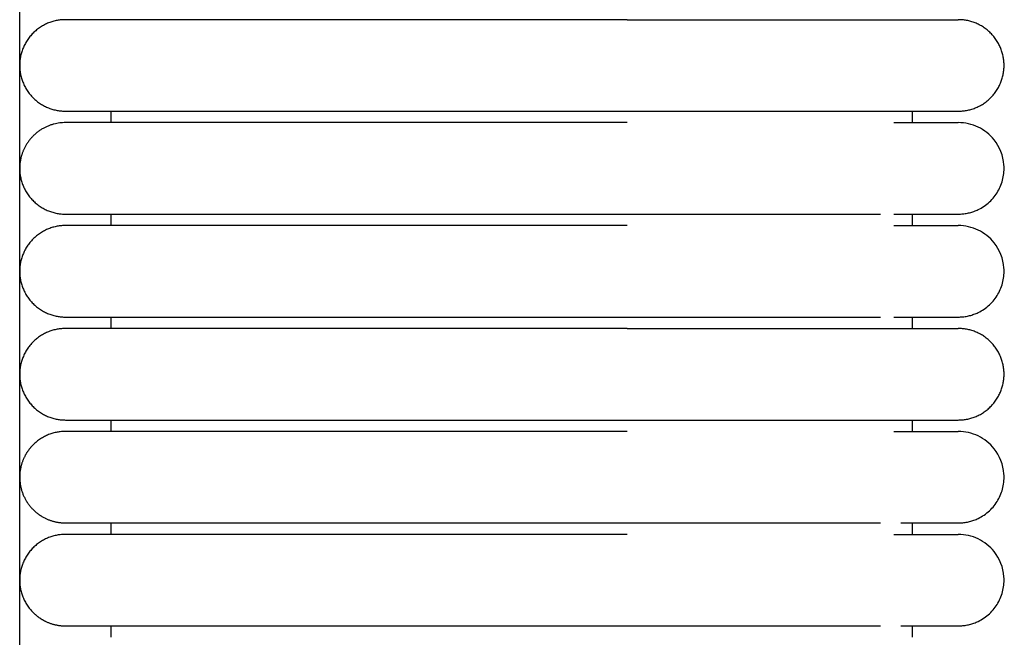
# Model space of a CAD drawing. Header units: millimetres. Extents: x -31695 to -19845, y -5614 to 7253.
# Tile 218 of 256: x -29455 to -29412, y 5220 to 5247. Entities that reach past the tile are written whole.
import ezdxf

# ---------------------------------------------------------------- set-up
doc = ezdxf.new("R2010")
doc.units = ezdxf.units.MM
doc.layers.add('2d', color=7, linetype='Continuous', true_color=0x000000)

msp = doc.modelspace()

# ---------------------------------------------------------------- linework, layer by layer
at = {"layer": '2d', "linetype": 'Continuous', "lineweight": -3}
msp.add_lwpolyline([(-29455.065, 4642.495), (-29455.065, 5407.495)], dxfattribs=at)
for points, weights, knots in [([(-29453.065, 5247.495), (-29455.065, 5247.495), (-29455.065, 5245.495), (-29455.065, 5243.495), (-29453.065, 5243.495)], [1, 0.707106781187, 1, 0.707106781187, 1], [6.283185, 6.283185, 6.283185, 9.424778, 9.424778, 12.566371, 12.566371, 12.566371]), ([(-29446.065, 5247.495), (-29448.964, 5247.495), (-29451.014, 5247.495), (-29453.065, 5247.495), (-29453.065, 5247.495)], [1, 0.853553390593, 0.853553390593, 0.853553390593, 1], [0, 0, 0, 5.79899, 5.79899, 11.59798, 11.59798, 11.59798]), ([(-29428.526, 5247.495), (-29423.555, 5247.495), (-29420.04, 5247.495), (-29417.69, 5247.495), (-29416.884, 5247.495)], [1, 0.853553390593, 0.853553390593, 0.853553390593, 0.919067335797], [0, 0, 0, 9.941125, 9.941125, 16.590224, 16.590224, 16.590224]), ([(-29414.065, 5243.495), (-29412.065, 5243.495), (-29412.065, 5245.495), (-29412.065, 5247.495), (-29414.065, 5247.495)], [1, 0.707106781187, 1, 0.707106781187, 1], [0, 0, 0, 1.570796, 1.570796, 3.141593, 3.141593, 3.141593]), ([(-29453.065, 5243.495), (-29453.065, 5243.495), (-29451.014, 5243.495), (-29448.964, 5243.495), (-29446.065, 5243.495)], [1, 0.853553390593, 0.853553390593, 0.853553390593, 1], [0, 0, 0, 5.79899, 5.79899, 11.59798, 11.59798, 11.59798]), ([(-29428.526, 5243.495), (-29423.555, 5243.495), (-29420.04, 5243.495), (-29417.69, 5243.495), (-29416.884, 5243.495)], [1, 0.853553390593, 0.853553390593, 0.853553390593, 0.919067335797], [0, 0, 0, 9.941125, 9.941125, 16.590224, 16.590224, 16.590224]), ([(-29446.065, 5242.995), (-29448.964, 5242.995), (-29451.014, 5242.995), (-29453.065, 5242.995), (-29453.065, 5242.995)], [1, 0.853553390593, 0.853553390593, 0.853553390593, 1], [0, 0, 0, 5.79899, 5.79899, 11.59798, 11.59798, 11.59798]), ([(-29454.847, 5241.903), (-29455.065, 5241.475), (-29455.065, 5240.995), (-29455.065, 5240.167), (-29454.479, 5239.581), (-29453.893, 5238.995), (-29453.065, 5238.995)], [0.874965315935, 0.909550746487, 1, 0.853553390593, 0.853553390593, 0.853553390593, 1], [2.290392, 2.290392, 2.290392, 3.313708, 3.313708, 4.970563, 4.970563, 6.627417, 6.627417, 6.627417]), ([(-29453.065, 5238.995), (-29453.065, 5238.995), (-29451.014, 5238.995), (-29448.964, 5238.995), (-29446.065, 5238.995)], [1, 0.853553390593, 0.853553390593, 0.853553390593, 1], [0, 0, 0, 5.79899, 5.79899, 11.59798, 11.59798, 11.59798]), ([(-29453.065, 5238.495), (-29453.893, 5238.495), (-29454.479, 5237.909), (-29455.065, 5237.323), (-29455.065, 5236.495), (-29455.065, 5235.667), (-29454.479, 5235.081), (-29453.893, 5234.495), (-29453.065, 5234.495)], [1, 0.853553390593, 0.853553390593, 0.853553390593, 1, 0.853553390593, 0.853553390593, 0.853553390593, 1], [0, 0, 0, 1.656854, 1.656854, 3.313708, 3.313708, 4.970563, 4.970563, 6.627417, 6.627417, 6.627417]), ([(-29446.065, 5238.495), (-29448.964, 5238.495), (-29451.014, 5238.495), (-29453.065, 5238.495), (-29453.065, 5238.495)], [1, 0.853553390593, 0.853553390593, 0.853553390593, 1], [0, 0, 0, 5.79899, 5.79899, 11.59798, 11.59798, 11.59798]), ([(-29453.065, 5234.495), (-29453.065, 5234.495), (-29451.014, 5234.495), (-29448.964, 5234.495), (-29446.065, 5234.495)], [1, 0.853553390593, 0.853553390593, 0.853553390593, 1], [0, 0, 0, 5.79899, 5.79899, 11.59798, 11.59798, 11.59798]), ([(-29453.065, 5233.995), (-29455.065, 5233.995), (-29455.065, 5231.995), (-29455.065, 5229.995), (-29453.065, 5229.995)], [1, 0.707106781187, 1, 0.707106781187, 1], [6.283185, 6.283185, 6.283185, 9.424778, 9.424778, 12.566371, 12.566371, 12.566371]), ([(-29446.065, 5233.995), (-29448.964, 5233.995), (-29451.014, 5233.995), (-29453.065, 5233.995), (-29453.065, 5233.995)], [1, 0.853553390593, 0.853553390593, 0.853553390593, 1], [0, 0, 0, 5.79899, 5.79899, 11.59798, 11.59798, 11.59798]), ([(-29428.526, 5233.995), (-29423.555, 5233.995), (-29420.04, 5233.995), (-29417.69, 5233.995), (-29416.884, 5233.995)], [1, 0.853553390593, 0.853553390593, 0.853553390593, 0.919067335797], [0, 0, 0, 9.941125, 9.941125, 16.590224, 16.590224, 16.590224]), ([(-29414.065, 5229.995), (-29412.065, 5229.995), (-29412.065, 5231.995), (-29412.065, 5233.995), (-29414.065, 5233.995)], [1, 0.707106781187, 1, 0.707106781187, 1], [0, 0, 0, 1.570796, 1.570796, 3.141593, 3.141593, 3.141593]), ([(-29453.065, 5229.995), (-29453.065, 5229.995), (-29451.014, 5229.995), (-29448.964, 5229.995), (-29446.065, 5229.995)], [1, 0.853553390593, 0.853553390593, 0.853553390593, 1], [0, 0, 0, 5.79899, 5.79899, 11.59798, 11.59798, 11.59798]), ([(-29428.526, 5229.995), (-29423.555, 5229.995), (-29420.04, 5229.995), (-29417.69, 5229.995), (-29416.884, 5229.995)], [1, 0.853553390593, 0.853553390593, 0.853553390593, 0.919067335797], [0, 0, 0, 9.941125, 9.941125, 16.590224, 16.590224, 16.590224]), ([(-29453.065, 5229.495), (-29453.893, 5229.495), (-29454.479, 5228.909), (-29454.703, 5228.685), (-29454.847, 5228.403)], [1, 0.853553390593, 0.853553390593, 0.853553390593, 0.874965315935], [0, 0, 0, 1.656854, 1.656854, 2.290392, 2.290392, 2.290392]), ([(-29446.065, 5229.495), (-29448.964, 5229.495), (-29451.014, 5229.495), (-29453.065, 5229.495), (-29453.065, 5229.495)], [1, 0.853553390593, 0.853553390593, 0.853553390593, 1], [0, 0, 0, 5.79899, 5.79899, 11.59798, 11.59798, 11.59798]), ([(-29454.847, 5228.403), (-29455.065, 5227.975), (-29455.065, 5227.495), (-29455.065, 5226.269), (-29453.973, 5225.713)], [0.874965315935, 0.909550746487, 1, 0.797556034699, 0.874965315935], [14.737798, 14.737798, 14.737798, 15.707963, 15.707963, 17.879391, 17.879391, 17.879391]), ([(-29453.065, 5225.495), (-29453.065, 5225.495), (-29451.014, 5225.495), (-29448.964, 5225.495), (-29446.065, 5225.495)], [1, 0.853553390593, 0.853553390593, 0.853553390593, 1], [0, 0, 0, 5.79899, 5.79899, 11.59798, 11.59798, 11.59798]), ([(-29453.065, 5224.995), (-29453.893, 5224.995), (-29454.479, 5224.409), (-29455.065, 5223.823), (-29455.065, 5222.995), (-29455.065, 5222.167), (-29454.479, 5221.581), (-29454.255, 5221.357), (-29453.973, 5221.213)], [1, 0.853553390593, 0.853553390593, 0.853553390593, 1, 0.853553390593, 0.853553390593, 0.853553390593, 0.874965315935], [0, 0, 0, 1.656854, 1.656854, 3.313708, 3.313708, 4.970563, 4.970563, 5.604101, 5.604101, 5.604101]), ([(-29446.065, 5224.995), (-29448.964, 5224.995), (-29451.014, 5224.995), (-29453.065, 5224.995), (-29453.065, 5224.995)], [1, 0.853553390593, 0.853553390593, 0.853553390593, 1], [0, 0, 0, 5.79899, 5.79899, 11.59798, 11.59798, 11.59798]), ([(-29453.065, 5220.995), (-29453.065, 5220.995), (-29451.014, 5220.995), (-29448.964, 5220.995), (-29446.065, 5220.995)], [1, 0.853553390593, 0.853553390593, 0.853553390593, 1], [0, 0, 0, 5.79899, 5.79899, 11.59798, 11.59798, 11.59798])]:
    msp.add_rational_spline(points, weights, degree=2, knots=knots, dxfattribs=at)
for points, degree in [([(-29428.526, 5247.495), (-29437.295, 5247.495), (-29446.065, 5247.495)], 2), ([(-29451.065, 5242.995), (-29451.065, 5243.245), (-29451.065, 5243.495)], 2), ([(-29446.065, 5243.495), (-29437.295, 5243.495), (-29428.526, 5243.495)], 2), ([(-29416.065, 5242.995), (-29416.065, 5243.245), (-29416.065, 5243.495)], 2), ([(-29428.526, 5242.995), (-29437.295, 5242.995), (-29446.065, 5242.995)], 2), ([(-29451.065, 5238.495), (-29451.065, 5238.745), (-29451.065, 5238.995)], 2), ([(-29446.065, 5238.995), (-29437.295, 5238.995), (-29428.526, 5238.995)], 2), ([(-29416.065, 5238.495), (-29416.065, 5238.745), (-29416.065, 5238.995)], 2), ([(-29414.069, 5238.995), (-29414.069, 5238.995), (-29414.069, 5238.995), (-29414.07, 5238.995)], 3), ([(-29428.526, 5238.495), (-29437.295, 5238.495), (-29446.065, 5238.495)], 2), ([(-29451.065, 5233.995), (-29451.065, 5234.245), (-29451.065, 5234.495)], 2), ([(-29446.065, 5234.495), (-29437.295, 5234.495), (-29428.526, 5234.495)], 2), ([(-29416.065, 5233.995), (-29416.065, 5234.245), (-29416.065, 5234.495)], 2), ([(-29414.069, 5234.495), (-29414.069, 5234.495), (-29414.069, 5234.495), (-29414.07, 5234.495)], 3), ([(-29428.526, 5233.995), (-29437.295, 5233.995), (-29446.065, 5233.995)], 2), ([(-29451.065, 5229.495), (-29451.065, 5229.745), (-29451.065, 5229.995)], 2), ([(-29446.065, 5229.995), (-29437.295, 5229.995), (-29428.526, 5229.995)], 2), ([(-29416.065, 5229.495), (-29416.065, 5229.745), (-29416.065, 5229.995)], 2), ([(-29428.526, 5229.495), (-29437.295, 5229.495), (-29446.065, 5229.495)], 2), ([(-29451.065, 5224.995), (-29451.065, 5225.245), (-29451.065, 5225.495)], 2), ([(-29446.065, 5225.495), (-29437.295, 5225.495), (-29428.526, 5225.495)], 2), ([(-29416.065, 5224.995), (-29416.065, 5225.245), (-29416.065, 5225.495)], 2), ([(-29414.069, 5225.495), (-29414.069, 5225.495), (-29414.069, 5225.495), (-29414.07, 5225.495)], 3), ([(-29428.526, 5224.995), (-29437.295, 5224.995), (-29446.065, 5224.995)], 2), ([(-29451.065, 5220.495), (-29451.065, 5220.745), (-29451.065, 5220.995)], 2), ([(-29446.065, 5220.995), (-29437.295, 5220.995), (-29428.526, 5220.995)], 2), ([(-29416.065, 5220.495), (-29416.065, 5220.745), (-29416.065, 5220.995)], 2), ([(-29414.069, 5220.995), (-29414.069, 5220.995), (-29414.069, 5220.995), (-29414.07, 5220.995)], 3)]:
    msp.add_open_spline(points, degree=degree, dxfattribs=at)
for points, weights in [([(-29416.884, 5247.495), (-29414.065, 5247.495), (-29414.065, 5247.495)], [0.919067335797, 0.951503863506, 1]), ([(-29416.884, 5243.495), (-29414.065, 5243.495), (-29414.065, 5243.495)], [0.919067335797, 0.951503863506, 1]), ([(-29453.065, 5242.995), (-29454.29, 5242.995), (-29454.847, 5241.903)], [1, 0.797556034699, 0.874965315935]), ([(-29416.884, 5233.995), (-29414.065, 5233.995), (-29414.065, 5233.995)], [0.919067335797, 0.951503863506, 1]), ([(-29416.884, 5229.995), (-29414.065, 5229.995), (-29414.065, 5229.995)], [0.919067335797, 0.951503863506, 1]), ([(-29453.973, 5225.713), (-29453.545, 5225.495), (-29453.065, 5225.495)], [0.874965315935, 0.909550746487, 1]), ([(-29453.973, 5221.213), (-29453.545, 5220.995), (-29453.065, 5220.995)], [0.874965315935, 0.909550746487, 1])]:
    msp.add_rational_spline(points, weights, degree=2, dxfattribs=at)
for points, knots in [([(-29416.883, 5242.995), (-29416.198, 5242.995), (-29415.637, 5242.995), (-29415.203, 5242.995), (-29414.832, 5242.995), (-29414.554, 5242.995), (-29414.365, 5242.995), (-29414.177, 5242.995), (-29414.078, 5242.995), (-29414.065, 5242.995)], [0, 0, 0, 0, 8.64999, 8.64999, 8.64999, 15.950307, 15.950307, 15.950307, 23.144641, 23.144641, 23.144641, 23.144641]), ([(-29414.069, 5238.995), (-29414.032, 5238.996), (-29413.998, 5238.997), (-29413.965, 5238.998), (-29413.932, 5239), (-29413.899, 5239.003), (-29413.866, 5239.005), (-29413.833, 5239.01), (-29413.8, 5239.014), (-29413.767, 5239.018), (-29413.734, 5239.024), (-29413.701, 5239.029), (-29413.669, 5239.035), (-29413.636, 5239.043), (-29413.604, 5239.05), (-29413.571, 5239.057), (-29413.539, 5239.066), (-29413.507, 5239.075), (-29413.475, 5239.084), (-29413.444, 5239.095), (-29413.412, 5239.105), (-29413.381, 5239.116), (-29413.35, 5239.128), (-29413.319, 5239.14), (-29413.288, 5239.152), (-29413.258, 5239.165), (-29413.227, 5239.179), (-29413.197, 5239.193), (-29413.017, 5239.279), (-29412.851, 5239.393), (-29412.704, 5239.529), (-29412.558, 5239.665), (-29412.432, 5239.822), (-29412.333, 5239.995), (-29412.233, 5240.168), (-29412.159, 5240.355), (-29412.115, 5240.55), (-29412.07, 5240.744), (-29412.055, 5240.946), (-29412.07, 5241.145), (-29412.1, 5241.542), (-29412.252, 5241.93), (-29412.501, 5242.242), (-29412.687, 5242.476), (-29412.927, 5242.667), (-29413.197, 5242.797), (-29413.467, 5242.927), (-29413.765, 5242.995), (-29414.065, 5242.995)], [27.520771, 27.520771, 27.520771, 27.520771, 28.585191, 28.585191, 28.585191, 29.649611, 29.649611, 29.649611, 30.714032, 30.714032, 30.714032, 31.778452, 31.778452, 31.778452, 32.842872, 32.842872, 32.842872, 33.907292, 33.907292, 33.907292, 34.971713, 34.971713, 34.971713, 36.036133, 36.036133, 36.036133, 37.100553, 37.100553, 37.100553, 37.740118, 37.740118, 37.740118, 38.379361, 38.379361, 38.379361, 39.018713, 39.018713, 39.018713, 39.65837, 39.65837, 39.65837, 40.950988, 40.950988, 40.950988, 41.914881, 41.914881, 41.914881, 42.878078, 42.878078, 42.878078, 42.878078]), ([(-29428.526, 5238.995), (-29428.326, 5238.995), (-29428.121, 5238.995), (-29427.922, 5238.995), (-29427.72, 5238.995), (-29427.519, 5238.995), (-29427.318, 5238.995), (-29427.117, 5238.995), (-29426.916, 5238.995), (-29426.716, 5238.995), (-29426.516, 5238.995), (-29426.317, 5238.995), (-29426.118, 5238.995), (-29425.919, 5238.995), (-29425.722, 5238.995), (-29425.525, 5238.995), (-29425.329, 5238.995), (-29425.133, 5238.995), (-29424.939, 5238.995), (-29424.745, 5238.995), (-29424.553, 5238.995), (-29424.362, 5238.995), (-29424.171, 5238.995), (-29423.982, 5238.995), (-29423.795, 5238.995), (-29423.607, 5238.995), (-29423.422, 5238.995), (-29423.241, 5238.995), (-29423.059, 5238.995), (-29422.88, 5238.995), (-29422.705, 5238.995), (-29422.53, 5238.995), (-29422.358, 5238.995), (-29422.189, 5238.995), (-29422.02, 5238.995), (-29421.855, 5238.995), (-29421.693, 5238.995), (-29421.531, 5238.995), (-29421.372, 5238.995), (-29421.218, 5238.995), (-29421.063, 5238.995), (-29420.911, 5238.995), (-29420.764, 5238.995), (-29420.616, 5238.995), (-29420.473, 5238.995), (-29420.333, 5238.995), (-29420.263, 5238.995), (-29420.194, 5238.995), (-29420.126, 5238.995), (-29420.058, 5238.995), (-29419.991, 5238.995), (-29419.925, 5238.995), (-29419.923, 5238.995), (-29419.921, 5238.995), (-29419.913, 5238.995), (-29419.909, 5238.995), (-29419.905, 5238.995), (-29419.901, 5238.995), (-29419.894, 5238.995), (-29419.886, 5238.995), (-29419.878, 5238.995), (-29419.87, 5238.995), (-29419.863, 5238.995), (-29419.855, 5238.995), (-29419.847, 5238.995), (-29419.839, 5238.995), (-29419.832, 5238.995), (-29419.816, 5238.995), (-29419.801, 5238.995), (-29419.785, 5238.995), (-29419.77, 5238.995), (-29419.755, 5238.995), (-29419.739, 5238.995), (-29419.724, 5238.995), (-29419.709, 5238.995), (-29419.694, 5238.995), (-29419.678, 5238.995), (-29419.663, 5238.995), (-29419.648, 5238.995), (-29419.618, 5238.995), (-29419.588, 5238.995), (-29419.558, 5238.995), (-29419.527, 5238.995), (-29419.498, 5238.995), (-29419.468, 5238.995), (-29419.438, 5238.995), (-29419.408, 5238.995), (-29419.379, 5238.995), (-29419.35, 5238.995), (-29419.32, 5238.995), (-29419.291, 5238.995), (-29419.277, 5238.995), (-29419.262, 5238.995), (-29419.247, 5238.995), (-29419.233, 5238.995), (-29419.219, 5238.995), (-29419.204, 5238.995), (-29419.146, 5238.995), (-29419.089, 5238.995), (-29419.033, 5238.995), (-29419.019, 5238.995), (-29419.005, 5238.995), (-29418.991, 5238.995), (-29418.984, 5238.995), (-29418.977, 5238.995), (-29418.97, 5238.995), (-29418.963, 5238.995), (-29418.956, 5238.995), (-29418.949, 5238.995), (-29418.921, 5238.995), (-29418.893, 5238.995), (-29418.866, 5238.995), (-29418.811, 5238.995), (-29418.756, 5238.995), (-29418.703, 5238.995), (-29418.649, 5238.995), (-29418.596, 5238.995), (-29418.544, 5238.995), (-29418.492, 5238.995), (-29418.441, 5238.995), (-29418.39, 5238.995), (-29418.378, 5238.995), (-29418.365, 5238.995), (-29418.353, 5238.995), (-29418.34, 5238.995), (-29418.328, 5238.995), (-29418.315, 5238.995), (-29418.303, 5238.995), (-29418.29, 5238.995), (-29418.278, 5238.995), (-29418.266, 5238.995), (-29418.253, 5238.995), (-29418.241, 5238.995), (-29418.229, 5238.995), (-29418.217, 5238.995), (-29418.205, 5238.995), (-29418.192, 5238.995), (-29418.18, 5238.995), (-29418.168, 5238.995), (-29418.162, 5238.995), (-29418.156, 5238.995), (-29418.15, 5238.995), (-29418.147, 5238.995), (-29418.144, 5238.995), (-29418.132, 5238.995), (-29418.121, 5238.995), (-29418.109, 5238.995), (-29418.097, 5238.995), (-29418.05, 5238.995), (-29418.003, 5238.995), (-29417.958, 5238.995), (-29417.912, 5238.995), (-29417.868, 5238.995), (-29417.824, 5238.995), (-29417.819, 5238.995), (-29417.813, 5238.995), (-29417.808, 5238.995), (-29417.802, 5238.995), (-29417.797, 5238.995), (-29417.791, 5238.995), (-29417.786, 5238.995), (-29417.781, 5238.995), (-29417.775, 5238.995), (-29417.77, 5238.995), (-29417.765, 5238.995), (-29417.759, 5238.995), (-29417.738, 5238.995), (-29417.717, 5238.995), (-29417.696, 5238.995), (-29417.685, 5238.995), (-29417.675, 5238.995), (-29417.665, 5238.995), (-29417.654, 5238.995), (-29417.644, 5238.995), (-29417.634, 5238.995), (-29417.629, 5238.995), (-29417.624, 5238.995), (-29417.619, 5238.995), (-29417.616, 5238.995), (-29417.613, 5238.995), (-29417.603, 5238.995), (-29417.593, 5238.995), (-29417.583, 5238.995), (-29417.573, 5238.995), (-29417.568, 5238.995), (-29417.563, 5238.995), (-29417.558, 5238.995), (-29417.553, 5238.995), (-29417.548, 5238.995), (-29417.544, 5238.995), (-29417.541, 5238.995), (-29417.539, 5238.995), (-29417.529, 5238.995), (-29417.524, 5238.995), (-29417.519, 5238.995), (-29417.46, 5238.995)], [0, 0, 0, 0, 0.610353, 0.610353, 0.610353, 1.221915, 1.221915, 1.221915, 1.834593, 1.834593, 1.834593, 2.44828, 2.44828, 2.44828, 3.06287, 3.06287, 3.06287, 3.678273, 3.678273, 3.678273, 4.294422, 4.294422, 4.294422, 4.911293, 4.911293, 4.911293, 5.52727, 5.52727, 5.52727, 6.137546, 6.137546, 6.137546, 6.742441, 6.742441, 6.742441, 7.342012, 7.342012, 7.342012, 7.936191, 7.936191, 7.936191, 8.524857, 8.524857, 8.524857, 9.107796, 9.107796, 9.107796, 9.397024, 9.397024, 9.397024, 9.684721, 9.684721, 9.684721, 9.701621, 9.701621, 9.701621, 9.718531, 9.718531, 9.718531, 9.752372, 9.752372, 9.752372, 9.786243, 9.786243, 9.786243, 9.820145, 9.820145, 9.820145, 9.888037, 9.888037, 9.888037, 9.956048, 9.956048, 9.956048, 10.024176, 10.024176, 10.024176, 10.092422, 10.092422, 10.092422, 10.22926, 10.22926, 10.22926, 10.366557, 10.366557, 10.366557, 10.504305, 10.504305, 10.504305, 10.642499, 10.642499, 10.642499, 10.711762, 10.711762, 10.711762, 10.781134, 10.781134, 10.781134, 11.059704, 11.059704, 11.059704, 11.129613, 11.129613, 11.129613, 11.164607, 11.164607, 11.164607, 11.199627, 11.199627, 11.199627, 11.339971, 11.339971, 11.339971, 11.621902, 11.621902, 11.621902, 11.905464, 11.905464, 11.905464, 12.190631, 12.190631, 12.190631, 12.262171, 12.262171, 12.262171, 12.333809, 12.333809, 12.333809, 12.405547, 12.405547, 12.405547, 12.477382, 12.477382, 12.477382, 12.549315, 12.549315, 12.549315, 12.621346, 12.621346, 12.621346, 12.657399, 12.657399, 12.657399, 12.693476, 12.693476, 12.693476, 12.765702, 12.765702, 12.765702, 13.05558, 13.05558, 13.05558, 13.347017, 13.347017, 13.347017, 13.383556, 13.383556, 13.383556, 13.42012, 13.42012, 13.42012, 13.456708, 13.456708, 13.456708, 13.493321, 13.493321, 13.493321, 13.640015, 13.640015, 13.640015, 13.71351, 13.71351, 13.71351, 13.787104, 13.787104, 13.787104, 13.823938, 13.823938, 13.823938, 13.860797, 13.860797, 13.860797, 13.934588, 13.934588, 13.934588, 13.971521, 13.971521, 13.971521, 14.00848, 14.00848, 14.00848, 14.045463, 14.045463, 14.045463, 14.082471, 14.082471, 14.082471, 14.082471]), ([(-29416.883, 5238.995), (-29416.2, 5238.995), (-29415.641, 5238.995), (-29415.207, 5238.995), (-29414.837, 5238.995), (-29414.559, 5238.995), (-29414.37, 5238.995), (-29414.182, 5238.995), (-29414.083, 5238.995), (-29414.07, 5238.995)], [0.021131, 0.021131, 0.021131, 0.021131, 8.582819, 8.582819, 8.582819, 15.826704, 15.826704, 15.826704, 22.965424, 22.965424, 22.965424, 22.965424]), ([(-29416.883, 5238.495), (-29416.198, 5238.495), (-29415.637, 5238.495), (-29415.203, 5238.495), (-29414.832, 5238.495), (-29414.554, 5238.495), (-29414.365, 5238.495), (-29414.177, 5238.495), (-29414.078, 5238.495), (-29414.065, 5238.495)], [0, 0, 0, 0, 8.64999, 8.64999, 8.64999, 15.950307, 15.950307, 15.950307, 23.144641, 23.144641, 23.144641, 23.144641]), ([(-29414.069, 5234.495), (-29414.032, 5234.496), (-29413.998, 5234.497), (-29413.965, 5234.498), (-29413.932, 5234.5), (-29413.899, 5234.503), (-29413.866, 5234.505), (-29413.833, 5234.51), (-29413.8, 5234.514), (-29413.767, 5234.518), (-29413.734, 5234.524), (-29413.701, 5234.529), (-29413.669, 5234.535), (-29413.636, 5234.543), (-29413.604, 5234.55), (-29413.571, 5234.557), (-29413.539, 5234.566), (-29413.507, 5234.575), (-29413.475, 5234.584), (-29413.444, 5234.595), (-29413.412, 5234.605), (-29413.381, 5234.616), (-29413.35, 5234.628), (-29413.319, 5234.64), (-29413.288, 5234.652), (-29413.258, 5234.665), (-29413.227, 5234.679), (-29413.197, 5234.693), (-29413.017, 5234.779), (-29412.851, 5234.893), (-29412.704, 5235.029), (-29412.558, 5235.165), (-29412.432, 5235.322), (-29412.333, 5235.495), (-29412.233, 5235.668), (-29412.159, 5235.855), (-29412.115, 5236.05), (-29412.07, 5236.244), (-29412.055, 5236.446), (-29412.07, 5236.645), (-29412.1, 5237.042), (-29412.252, 5237.43), (-29412.501, 5237.742), (-29412.687, 5237.976), (-29412.927, 5238.167), (-29413.197, 5238.297), (-29413.467, 5238.427), (-29413.765, 5238.495), (-29414.065, 5238.495)], [27.520771, 27.520771, 27.520771, 27.520771, 28.585191, 28.585191, 28.585191, 29.649611, 29.649611, 29.649611, 30.714032, 30.714032, 30.714032, 31.778452, 31.778452, 31.778452, 32.842872, 32.842872, 32.842872, 33.907293, 33.907293, 33.907293, 34.971713, 34.971713, 34.971713, 36.036133, 36.036133, 36.036133, 37.100553, 37.100553, 37.100553, 37.740118, 37.740118, 37.740118, 38.379361, 38.379361, 38.379361, 39.018714, 39.018714, 39.018714, 39.65837, 39.65837, 39.65837, 40.950988, 40.950988, 40.950988, 41.914881, 41.914881, 41.914881, 42.878078, 42.878078, 42.878078, 42.878078]), ([(-29428.526, 5234.495), (-29428.326, 5234.495), (-29428.121, 5234.495), (-29427.922, 5234.495), (-29427.72, 5234.495), (-29427.519, 5234.495), (-29427.318, 5234.495), (-29427.117, 5234.495), (-29426.916, 5234.495), (-29426.716, 5234.495), (-29426.516, 5234.495), (-29426.317, 5234.495), (-29426.118, 5234.495), (-29425.919, 5234.495), (-29425.722, 5234.495), (-29425.525, 5234.495), (-29425.329, 5234.495), (-29425.133, 5234.495), (-29424.939, 5234.495), (-29424.745, 5234.495), (-29424.553, 5234.495), (-29424.362, 5234.495), (-29424.171, 5234.495), (-29423.982, 5234.495), (-29423.795, 5234.495), (-29423.607, 5234.495), (-29423.422, 5234.495), (-29423.241, 5234.495), (-29423.059, 5234.495), (-29422.88, 5234.495), (-29422.705, 5234.495), (-29422.53, 5234.495), (-29422.358, 5234.495), (-29422.189, 5234.495), (-29422.02, 5234.495), (-29421.855, 5234.495), (-29421.693, 5234.495), (-29421.531, 5234.495), (-29421.372, 5234.495), (-29421.218, 5234.495), (-29421.063, 5234.495), (-29420.911, 5234.495), (-29420.764, 5234.495), (-29420.616, 5234.495), (-29420.473, 5234.495), (-29420.333, 5234.495), (-29420.263, 5234.495), (-29420.194, 5234.495), (-29420.126, 5234.495), (-29420.058, 5234.495), (-29419.991, 5234.495), (-29419.925, 5234.495), (-29419.923, 5234.495), (-29419.921, 5234.495), (-29419.913, 5234.495), (-29419.909, 5234.495), (-29419.905, 5234.495), (-29419.901, 5234.495), (-29419.894, 5234.495), (-29419.886, 5234.495), (-29419.878, 5234.495), (-29419.87, 5234.495), (-29419.863, 5234.495), (-29419.855, 5234.495), (-29419.847, 5234.495), (-29419.839, 5234.495), (-29419.832, 5234.495), (-29419.816, 5234.495), (-29419.801, 5234.495), (-29419.785, 5234.495), (-29419.77, 5234.495), (-29419.755, 5234.495), (-29419.739, 5234.495), (-29419.724, 5234.495), (-29419.709, 5234.495), (-29419.694, 5234.495), (-29419.678, 5234.495), (-29419.663, 5234.495), (-29419.648, 5234.495), (-29419.618, 5234.495), (-29419.588, 5234.495), (-29419.558, 5234.495), (-29419.527, 5234.495), (-29419.498, 5234.495), (-29419.468, 5234.495), (-29419.438, 5234.495), (-29419.408, 5234.495), (-29419.379, 5234.495), (-29419.35, 5234.495), (-29419.32, 5234.495), (-29419.291, 5234.495), (-29419.277, 5234.495), (-29419.262, 5234.495), (-29419.247, 5234.495), (-29419.233, 5234.495), (-29419.218, 5234.495), (-29419.204, 5234.495), (-29419.146, 5234.495), (-29419.089, 5234.495), (-29419.033, 5234.495), (-29419.019, 5234.495), (-29419.005, 5234.495), (-29418.991, 5234.495), (-29418.984, 5234.495), (-29418.977, 5234.495), (-29418.97, 5234.495), (-29418.963, 5234.495), (-29418.956, 5234.495), (-29418.949, 5234.495), (-29418.921, 5234.495), (-29418.893, 5234.495), (-29418.866, 5234.495), (-29418.811, 5234.495), (-29418.756, 5234.495), (-29418.703, 5234.495), (-29418.649, 5234.495), (-29418.596, 5234.495), (-29418.544, 5234.495), (-29418.492, 5234.495), (-29418.441, 5234.495), (-29418.39, 5234.495), (-29418.378, 5234.495), (-29418.365, 5234.495), (-29418.353, 5234.495), (-29418.34, 5234.495), (-29418.328, 5234.495), (-29418.315, 5234.495), (-29418.303, 5234.495), (-29418.29, 5234.495), (-29418.278, 5234.495), (-29418.266, 5234.495), (-29418.253, 5234.495), (-29418.241, 5234.495), (-29418.229, 5234.495), (-29418.217, 5234.495), (-29418.205, 5234.495), (-29418.192, 5234.495), (-29418.18, 5234.495), (-29418.168, 5234.495), (-29418.162, 5234.495), (-29418.156, 5234.495), (-29418.15, 5234.495), (-29418.147, 5234.495), (-29418.144, 5234.495), (-29418.132, 5234.495), (-29418.121, 5234.495), (-29418.109, 5234.495), (-29418.097, 5234.495), (-29418.05, 5234.495), (-29418.003, 5234.495), (-29417.958, 5234.495), (-29417.912, 5234.495), (-29417.868, 5234.495), (-29417.824, 5234.495), (-29417.819, 5234.495), (-29417.813, 5234.495), (-29417.808, 5234.495), (-29417.802, 5234.495), (-29417.797, 5234.495), (-29417.791, 5234.495), (-29417.786, 5234.495), (-29417.781, 5234.495), (-29417.775, 5234.495), (-29417.77, 5234.495), (-29417.765, 5234.495), (-29417.759, 5234.495), (-29417.738, 5234.495), (-29417.717, 5234.495), (-29417.696, 5234.495), (-29417.685, 5234.495), (-29417.675, 5234.495), (-29417.665, 5234.495), (-29417.654, 5234.495), (-29417.644, 5234.495), (-29417.634, 5234.495), (-29417.629, 5234.495), (-29417.624, 5234.495), (-29417.619, 5234.495), (-29417.616, 5234.495), (-29417.613, 5234.495), (-29417.603, 5234.495), (-29417.593, 5234.495), (-29417.583, 5234.495), (-29417.573, 5234.495), (-29417.568, 5234.495), (-29417.563, 5234.495), (-29417.558, 5234.495), (-29417.553, 5234.495), (-29417.548, 5234.495), (-29417.544, 5234.495), (-29417.541, 5234.495), (-29417.539, 5234.495), (-29417.529, 5234.495), (-29417.524, 5234.495), (-29417.519, 5234.495), (-29417.46, 5234.495)], [0, 0, 0, 0, 0.610353, 0.610353, 0.610353, 1.221915, 1.221915, 1.221915, 1.834593, 1.834593, 1.834593, 2.44828, 2.44828, 2.44828, 3.06287, 3.06287, 3.06287, 3.678273, 3.678273, 3.678273, 4.294422, 4.294422, 4.294422, 4.911293, 4.911293, 4.911293, 5.52727, 5.52727, 5.52727, 6.137546, 6.137546, 6.137546, 6.742441, 6.742441, 6.742441, 7.342012, 7.342012, 7.342012, 7.936191, 7.936191, 7.936191, 8.524857, 8.524857, 8.524857, 9.107796, 9.107796, 9.107796, 9.397024, 9.397024, 9.397024, 9.684721, 9.684721, 9.684721, 9.701621, 9.701621, 9.701621, 9.718531, 9.718531, 9.718531, 9.752372, 9.752372, 9.752372, 9.786243, 9.786243, 9.786243, 9.820145, 9.820145, 9.820145, 9.888037, 9.888037, 9.888037, 9.956048, 9.956048, 9.956048, 10.024176, 10.024176, 10.024176, 10.092422, 10.092422, 10.092422, 10.22926, 10.22926, 10.22926, 10.366557, 10.366557, 10.366557, 10.504305, 10.504305, 10.504305, 10.642499, 10.642499, 10.642499, 10.711762, 10.711762, 10.711762, 10.781134, 10.781134, 10.781134, 11.059704, 11.059704, 11.059704, 11.129613, 11.129613, 11.129613, 11.164607, 11.164607, 11.164607, 11.199628, 11.199628, 11.199628, 11.339971, 11.339971, 11.339971, 11.621902, 11.621902, 11.621902, 11.905464, 11.905464, 11.905464, 12.190631, 12.190631, 12.190631, 12.262171, 12.262171, 12.262171, 12.333809, 12.333809, 12.333809, 12.405547, 12.405547, 12.405547, 12.477382, 12.477382, 12.477382, 12.549315, 12.549315, 12.549315, 12.621346, 12.621346, 12.621346, 12.657399, 12.657399, 12.657399, 12.693476, 12.693476, 12.693476, 12.765702, 12.765702, 12.765702, 13.05558, 13.05558, 13.05558, 13.347017, 13.347017, 13.347017, 13.383556, 13.383556, 13.383556, 13.42012, 13.42012, 13.42012, 13.456708, 13.456708, 13.456708, 13.493321, 13.493321, 13.493321, 13.640015, 13.640015, 13.640015, 13.71351, 13.71351, 13.71351, 13.787104, 13.787104, 13.787104, 13.823938, 13.823938, 13.823938, 13.860797, 13.860797, 13.860797, 13.934588, 13.934588, 13.934588, 13.971521, 13.971521, 13.971521, 14.00848, 14.00848, 14.00848, 14.045463, 14.045463, 14.045463, 14.082471, 14.082471, 14.082471, 14.082471]), ([(-29416.883, 5234.495), (-29416.2, 5234.495), (-29415.641, 5234.495), (-29415.207, 5234.495), (-29414.837, 5234.495), (-29414.559, 5234.495), (-29414.37, 5234.495), (-29414.182, 5234.495), (-29414.083, 5234.495), (-29414.07, 5234.495)], [0.021132, 0.021132, 0.021132, 0.021132, 8.582819, 8.582819, 8.582819, 15.826704, 15.826704, 15.826704, 22.965424, 22.965424, 22.965424, 22.965424]), ([(-29416.883, 5229.495), (-29416.198, 5229.495), (-29415.637, 5229.495), (-29415.203, 5229.495), (-29414.832, 5229.495), (-29414.554, 5229.495), (-29414.365, 5229.495), (-29414.177, 5229.495), (-29414.078, 5229.495), (-29414.065, 5229.495)], [0, 0, 0, 0, 8.64999, 8.64999, 8.64999, 15.950307, 15.950307, 15.950307, 23.144641, 23.144641, 23.144641, 23.144641]), ([(-29414.069, 5225.495), (-29414.032, 5225.496), (-29413.998, 5225.497), (-29413.965, 5225.498), (-29413.932, 5225.5), (-29413.899, 5225.503), (-29413.866, 5225.505), (-29413.833, 5225.51), (-29413.8, 5225.514), (-29413.767, 5225.518), (-29413.734, 5225.524), (-29413.701, 5225.529), (-29413.669, 5225.535), (-29413.636, 5225.543), (-29413.604, 5225.55), (-29413.571, 5225.557), (-29413.539, 5225.566), (-29413.507, 5225.575), (-29413.475, 5225.584), (-29413.444, 5225.595), (-29413.412, 5225.605), (-29413.381, 5225.616), (-29413.35, 5225.628), (-29413.319, 5225.64), (-29413.288, 5225.652), (-29413.258, 5225.665), (-29413.227, 5225.679), (-29413.197, 5225.693), (-29413.017, 5225.779), (-29412.851, 5225.893), (-29412.704, 5226.029), (-29412.558, 5226.165), (-29412.432, 5226.322), (-29412.333, 5226.495), (-29412.233, 5226.668), (-29412.159, 5226.855), (-29412.115, 5227.05), (-29412.07, 5227.244), (-29412.055, 5227.446), (-29412.07, 5227.645), (-29412.1, 5228.042), (-29412.252, 5228.43), (-29412.501, 5228.742), (-29412.687, 5228.976), (-29412.927, 5229.167), (-29413.197, 5229.297), (-29413.467, 5229.427), (-29413.765, 5229.495), (-29414.065, 5229.495)], [27.520771, 27.520771, 27.520771, 27.520771, 28.585191, 28.585191, 28.585191, 29.649612, 29.649612, 29.649612, 30.714032, 30.714032, 30.714032, 31.778452, 31.778452, 31.778452, 32.842872, 32.842872, 32.842872, 33.907293, 33.907293, 33.907293, 34.971713, 34.971713, 34.971713, 36.036133, 36.036133, 36.036133, 37.100554, 37.100554, 37.100554, 37.740118, 37.740118, 37.740118, 38.379361, 38.379361, 38.379361, 39.018714, 39.018714, 39.018714, 39.65837, 39.65837, 39.65837, 40.950988, 40.950988, 40.950988, 41.914881, 41.914881, 41.914881, 42.878078, 42.878078, 42.878078, 42.878078]), ([(-29428.526, 5225.495), (-29428.326, 5225.495), (-29428.121, 5225.495), (-29427.922, 5225.495), (-29427.72, 5225.495), (-29427.519, 5225.495), (-29427.318, 5225.495), (-29427.117, 5225.495), (-29426.916, 5225.495), (-29426.716, 5225.495), (-29426.516, 5225.495), (-29426.317, 5225.495), (-29426.118, 5225.495), (-29425.919, 5225.495), (-29425.722, 5225.495), (-29425.525, 5225.495), (-29425.329, 5225.495), (-29425.133, 5225.495), (-29424.939, 5225.495), (-29424.745, 5225.495), (-29424.553, 5225.495), (-29424.362, 5225.495), (-29424.171, 5225.495), (-29423.982, 5225.495), (-29423.795, 5225.495), (-29423.607, 5225.495), (-29423.422, 5225.495), (-29423.241, 5225.495), (-29423.059, 5225.495), (-29422.88, 5225.495), (-29422.705, 5225.495), (-29422.53, 5225.495), (-29422.358, 5225.495), (-29422.189, 5225.495), (-29422.021, 5225.495), (-29421.856, 5225.495), (-29421.693, 5225.495), (-29421.531, 5225.495), (-29421.372, 5225.495), (-29421.218, 5225.495), (-29421.063, 5225.495), (-29420.912, 5225.495), (-29420.764, 5225.495), (-29420.616, 5225.495), (-29420.473, 5225.495), (-29420.333, 5225.495), (-29420.263, 5225.495), (-29420.194, 5225.495), (-29420.126, 5225.495), (-29420.058, 5225.495), (-29419.991, 5225.495), (-29419.925, 5225.495), (-29419.923, 5225.495), (-29419.921, 5225.495), (-29419.913, 5225.495), (-29419.909, 5225.495), (-29419.905, 5225.495), (-29419.901, 5225.495), (-29419.894, 5225.495), (-29419.886, 5225.495), (-29419.878, 5225.495), (-29419.87, 5225.495), (-29419.863, 5225.495), (-29419.855, 5225.495), (-29419.847, 5225.495), (-29419.839, 5225.495), (-29419.832, 5225.495), (-29419.816, 5225.495), (-29419.801, 5225.495), (-29419.785, 5225.495), (-29419.77, 5225.495), (-29419.755, 5225.495), (-29419.739, 5225.495), (-29419.724, 5225.495), (-29419.709, 5225.495), (-29419.694, 5225.495), (-29419.678, 5225.495), (-29419.663, 5225.495), (-29419.648, 5225.495), (-29419.618, 5225.495), (-29419.587, 5225.495), (-29419.558, 5225.495), (-29419.527, 5225.495), (-29419.498, 5225.495), (-29419.468, 5225.495), (-29419.438, 5225.495), (-29419.408, 5225.495), (-29419.379, 5225.495), (-29419.35, 5225.495), (-29419.32, 5225.495), (-29419.291, 5225.495), (-29419.277, 5225.495), (-29419.262, 5225.495), (-29419.247, 5225.495), (-29419.233, 5225.495), (-29419.218, 5225.495), (-29419.204, 5225.495), (-29419.146, 5225.495), (-29419.089, 5225.495), (-29419.033, 5225.495), (-29419.019, 5225.495), (-29419.005, 5225.495), (-29418.991, 5225.495), (-29418.984, 5225.495), (-29418.977, 5225.495), (-29418.97, 5225.495), (-29418.963, 5225.495), (-29418.956, 5225.495), (-29418.949, 5225.495), (-29418.921, 5225.495), (-29418.893, 5225.495), (-29418.866, 5225.495), (-29418.811, 5225.495), (-29418.756, 5225.495), (-29418.703, 5225.495), (-29418.649, 5225.495), (-29418.596, 5225.495), (-29418.544, 5225.495), (-29418.492, 5225.495), (-29418.441, 5225.495), (-29418.39, 5225.495), (-29418.378, 5225.495), (-29418.365, 5225.495), (-29418.353, 5225.495), (-29418.34, 5225.495), (-29418.328, 5225.495), (-29418.315, 5225.495), (-29418.303, 5225.495), (-29418.29, 5225.495), (-29418.278, 5225.495), (-29418.266, 5225.495), (-29418.253, 5225.495), (-29418.241, 5225.495), (-29418.229, 5225.495), (-29418.217, 5225.495), (-29418.205, 5225.495), (-29418.192, 5225.495), (-29418.18, 5225.495), (-29418.168, 5225.495), (-29418.162, 5225.495), (-29418.156, 5225.495), (-29418.15, 5225.495), (-29418.147, 5225.495), (-29418.144, 5225.495), (-29418.132, 5225.495), (-29418.121, 5225.495), (-29418.109, 5225.495), (-29418.097, 5225.495), (-29418.05, 5225.495), (-29418.003, 5225.495), (-29417.958, 5225.495), (-29417.912, 5225.495), (-29417.868, 5225.495), (-29417.824, 5225.495), (-29417.819, 5225.495), (-29417.813, 5225.495), (-29417.808, 5225.495), (-29417.802, 5225.495), (-29417.797, 5225.495), (-29417.791, 5225.495), (-29417.786, 5225.495), (-29417.781, 5225.495), (-29417.775, 5225.495), (-29417.77, 5225.495), (-29417.765, 5225.495), (-29417.759, 5225.495), (-29417.738, 5225.495), (-29417.717, 5225.495), (-29417.696, 5225.495), (-29417.685, 5225.495), (-29417.675, 5225.495), (-29417.665, 5225.495), (-29417.654, 5225.495), (-29417.644, 5225.495), (-29417.634, 5225.495), (-29417.629, 5225.495), (-29417.624, 5225.495), (-29417.619, 5225.495), (-29417.616, 5225.495), (-29417.613, 5225.495), (-29417.603, 5225.495), (-29417.593, 5225.495), (-29417.583, 5225.495), (-29417.573, 5225.495), (-29417.568, 5225.495), (-29417.563, 5225.495), (-29417.558, 5225.495), (-29417.553, 5225.495), (-29417.548, 5225.495), (-29417.544, 5225.495), (-29417.541, 5225.495), (-29417.539, 5225.495), (-29417.529, 5225.495), (-29417.524, 5225.495), (-29417.519, 5225.495), (-29417.46, 5225.495)], [0, 0, 0, 0, 0.610353, 0.610353, 0.610353, 1.221915, 1.221915, 1.221915, 1.834593, 1.834593, 1.834593, 2.44828, 2.44828, 2.44828, 3.06287, 3.06287, 3.06287, 3.678273, 3.678273, 3.678273, 4.294422, 4.294422, 4.294422, 4.911293, 4.911293, 4.911293, 5.52727, 5.52727, 5.52727, 6.137546, 6.137546, 6.137546, 6.742441, 6.742441, 6.742441, 7.342012, 7.342012, 7.342012, 7.936191, 7.936191, 7.936191, 8.524857, 8.524857, 8.524857, 9.107796, 9.107796, 9.107796, 9.397024, 9.397024, 9.397024, 9.684721, 9.684721, 9.684721, 9.701621, 9.701621, 9.701621, 9.718531, 9.718531, 9.718531, 9.752372, 9.752372, 9.752372, 9.786243, 9.786243, 9.786243, 9.820145, 9.820145, 9.820145, 9.888037, 9.888037, 9.888037, 9.956048, 9.956048, 9.956048, 10.024176, 10.024176, 10.024176, 10.092422, 10.092422, 10.092422, 10.22926, 10.22926, 10.22926, 10.366557, 10.366557, 10.366557, 10.504305, 10.504305, 10.504305, 10.642499, 10.642499, 10.642499, 10.711762, 10.711762, 10.711762, 10.781134, 10.781134, 10.781134, 11.059704, 11.059704, 11.059704, 11.129613, 11.129613, 11.129613, 11.164607, 11.164607, 11.164607, 11.199627, 11.199627, 11.199627, 11.339971, 11.339971, 11.339971, 11.621902, 11.621902, 11.621902, 11.905464, 11.905464, 11.905464, 12.190631, 12.190631, 12.190631, 12.262171, 12.262171, 12.262171, 12.333809, 12.333809, 12.333809, 12.405546, 12.405546, 12.405546, 12.477382, 12.477382, 12.477382, 12.549315, 12.549315, 12.549315, 12.621346, 12.621346, 12.621346, 12.657399, 12.657399, 12.657399, 12.693475, 12.693475, 12.693475, 12.765702, 12.765702, 12.765702, 13.05558, 13.05558, 13.05558, 13.347016, 13.347016, 13.347016, 13.383556, 13.383556, 13.383556, 13.42012, 13.42012, 13.42012, 13.456708, 13.456708, 13.456708, 13.493321, 13.493321, 13.493321, 13.640015, 13.640015, 13.640015, 13.71351, 13.71351, 13.71351, 13.787104, 13.787104, 13.787104, 13.823938, 13.823938, 13.823938, 13.860797, 13.860797, 13.860797, 13.934588, 13.934588, 13.934588, 13.971521, 13.971521, 13.971521, 14.008479, 14.008479, 14.008479, 14.045463, 14.045463, 14.045463, 14.082471, 14.082471, 14.082471, 14.082471]), ([(-29416.578, 5225.495), (-29416.032, 5225.495), (-29415.575, 5225.495), (-29415.207, 5225.495), (-29414.837, 5225.495), (-29414.559, 5225.495), (-29414.37, 5225.495), (-29414.182, 5225.495), (-29414.083, 5225.495), (-29414.07, 5225.495)], [1.313013, 1.313013, 1.313013, 1.313013, 8.570478, 8.570478, 8.570478, 15.820579, 15.820579, 15.820579, 22.965425, 22.965425, 22.965425, 22.965425]), ([(-29416.883, 5224.995), (-29416.198, 5224.995), (-29415.637, 5224.995), (-29415.203, 5224.995), (-29414.832, 5224.995), (-29414.554, 5224.995), (-29414.365, 5224.995), (-29414.177, 5224.995), (-29414.078, 5224.995), (-29414.065, 5224.995)], [0, 0, 0, 0, 8.64999, 8.64999, 8.64999, 15.950307, 15.950307, 15.950307, 23.144641, 23.144641, 23.144641, 23.144641]), ([(-29414.069, 5220.995), (-29414.032, 5220.996), (-29413.998, 5220.997), (-29413.965, 5220.998), (-29413.932, 5221), (-29413.899, 5221.003), (-29413.866, 5221.005), (-29413.833, 5221.01), (-29413.8, 5221.014), (-29413.767, 5221.018), (-29413.734, 5221.024), (-29413.701, 5221.029), (-29413.669, 5221.035), (-29413.636, 5221.043), (-29413.604, 5221.05), (-29413.571, 5221.057), (-29413.539, 5221.066), (-29413.507, 5221.075), (-29413.475, 5221.084), (-29413.444, 5221.095), (-29413.412, 5221.105), (-29413.381, 5221.116), (-29413.35, 5221.128), (-29413.319, 5221.14), (-29413.288, 5221.152), (-29413.258, 5221.165), (-29413.227, 5221.179), (-29413.197, 5221.193), (-29413.017, 5221.279), (-29412.851, 5221.393), (-29412.704, 5221.529), (-29412.558, 5221.665), (-29412.432, 5221.822), (-29412.333, 5221.995), (-29412.233, 5222.168), (-29412.159, 5222.355), (-29412.115, 5222.55), (-29412.07, 5222.744), (-29412.055, 5222.946), (-29412.07, 5223.145), (-29412.1, 5223.542), (-29412.252, 5223.93), (-29412.501, 5224.242), (-29412.687, 5224.476), (-29412.927, 5224.667), (-29413.197, 5224.797), (-29413.467, 5224.927), (-29413.765, 5224.995), (-29414.065, 5224.995)], [27.520771, 27.520771, 27.520771, 27.520771, 28.585191, 28.585191, 28.585191, 29.649612, 29.649612, 29.649612, 30.714032, 30.714032, 30.714032, 31.778452, 31.778452, 31.778452, 32.842872, 32.842872, 32.842872, 33.907293, 33.907293, 33.907293, 34.971713, 34.971713, 34.971713, 36.036133, 36.036133, 36.036133, 37.100554, 37.100554, 37.100554, 37.740118, 37.740118, 37.740118, 38.379361, 38.379361, 38.379361, 39.018714, 39.018714, 39.018714, 39.65837, 39.65837, 39.65837, 40.950988, 40.950988, 40.950988, 41.914881, 41.914881, 41.914881, 42.878078, 42.878078, 42.878078, 42.878078]), ([(-29428.526, 5220.995), (-29428.326, 5220.995), (-29428.121, 5220.995), (-29427.922, 5220.995), (-29427.72, 5220.995), (-29427.519, 5220.995), (-29427.318, 5220.995), (-29427.117, 5220.995), (-29426.916, 5220.995), (-29426.716, 5220.995), (-29426.516, 5220.995), (-29426.317, 5220.995), (-29426.118, 5220.995), (-29425.919, 5220.995), (-29425.722, 5220.995), (-29425.525, 5220.995), (-29425.329, 5220.995), (-29425.133, 5220.995), (-29424.939, 5220.995), (-29424.745, 5220.995), (-29424.553, 5220.995), (-29424.362, 5220.995), (-29424.171, 5220.995), (-29423.982, 5220.995), (-29423.795, 5220.995), (-29423.607, 5220.995), (-29423.422, 5220.995), (-29423.241, 5220.995), (-29423.059, 5220.995), (-29422.88, 5220.995), (-29422.705, 5220.995), (-29422.53, 5220.995), (-29422.358, 5220.995), (-29422.189, 5220.995), (-29422.02, 5220.995), (-29421.855, 5220.995), (-29421.693, 5220.995), (-29421.531, 5220.995), (-29421.372, 5220.995), (-29421.218, 5220.995), (-29421.063, 5220.995), (-29420.911, 5220.995), (-29420.764, 5220.995), (-29420.616, 5220.995), (-29420.473, 5220.995), (-29420.333, 5220.995), (-29420.263, 5220.995), (-29420.194, 5220.995), (-29420.126, 5220.995), (-29420.058, 5220.995), (-29419.991, 5220.995), (-29419.925, 5220.995), (-29419.923, 5220.995), (-29419.921, 5220.995), (-29419.913, 5220.995), (-29419.909, 5220.995), (-29419.905, 5220.995), (-29419.901, 5220.995), (-29419.894, 5220.995), (-29419.886, 5220.995), (-29419.878, 5220.995), (-29419.87, 5220.995), (-29419.863, 5220.995), (-29419.855, 5220.995), (-29419.847, 5220.995), (-29419.839, 5220.995), (-29419.832, 5220.995), (-29419.816, 5220.995), (-29419.801, 5220.995), (-29419.785, 5220.995), (-29419.77, 5220.995), (-29419.755, 5220.995), (-29419.739, 5220.995), (-29419.724, 5220.995), (-29419.709, 5220.995), (-29419.694, 5220.995), (-29419.678, 5220.995), (-29419.663, 5220.995), (-29419.648, 5220.995), (-29419.618, 5220.995), (-29419.588, 5220.995), (-29419.558, 5220.995), (-29419.527, 5220.995), (-29419.498, 5220.995), (-29419.468, 5220.995), (-29419.438, 5220.995), (-29419.408, 5220.995), (-29419.379, 5220.995), (-29419.35, 5220.995), (-29419.32, 5220.995), (-29419.291, 5220.995), (-29419.277, 5220.995), (-29419.262, 5220.995), (-29419.247, 5220.995), (-29419.233, 5220.995), (-29419.219, 5220.995), (-29419.204, 5220.995), (-29419.146, 5220.995), (-29419.089, 5220.995), (-29419.033, 5220.995), (-29419.019, 5220.995), (-29419.005, 5220.995), (-29418.991, 5220.995), (-29418.984, 5220.995), (-29418.977, 5220.995), (-29418.97, 5220.995), (-29418.963, 5220.995), (-29418.956, 5220.995), (-29418.949, 5220.995), (-29418.921, 5220.995), (-29418.893, 5220.995), (-29418.866, 5220.995), (-29418.756, 5220.995), (-29418.649, 5220.995), (-29418.544, 5220.995), (-29418.518, 5220.995), (-29418.492, 5220.995), (-29418.467, 5220.995), (-29418.441, 5220.995), (-29418.416, 5220.995), (-29418.39, 5220.995), (-29418.378, 5220.995), (-29418.365, 5220.995), (-29418.353, 5220.995), (-29418.34, 5220.995), (-29418.328, 5220.995), (-29418.315, 5220.995), (-29418.29, 5220.995), (-29418.266, 5220.995), (-29418.241, 5220.995), (-29418.235, 5220.995), (-29418.229, 5220.995), (-29418.223, 5220.995), (-29418.217, 5220.995), (-29418.211, 5220.995), (-29418.205, 5220.995), (-29418.192, 5220.995), (-29418.18, 5220.995), (-29418.168, 5220.995), (-29418.162, 5220.995), (-29418.156, 5220.995), (-29418.15, 5220.995), (-29418.147, 5220.995), (-29418.144, 5220.995), (-29418.132, 5220.995), (-29418.121, 5220.995), (-29418.109, 5220.995), (-29418.097, 5220.995), (-29418.05, 5220.995), (-29418.003, 5220.995), (-29417.958, 5220.995), (-29417.912, 5220.995), (-29417.868, 5220.995), (-29417.824, 5220.995), (-29417.819, 5220.995), (-29417.813, 5220.995), (-29417.808, 5220.995), (-29417.802, 5220.995), (-29417.797, 5220.995), (-29417.791, 5220.995), (-29417.786, 5220.995), (-29417.781, 5220.995), (-29417.775, 5220.995), (-29417.77, 5220.995), (-29417.765, 5220.995), (-29417.759, 5220.995), (-29417.738, 5220.995), (-29417.717, 5220.995), (-29417.696, 5220.995), (-29417.685, 5220.995), (-29417.675, 5220.995), (-29417.665, 5220.995), (-29417.654, 5220.995), (-29417.644, 5220.995), (-29417.634, 5220.995), (-29417.629, 5220.995), (-29417.624, 5220.995), (-29417.619, 5220.995), (-29417.616, 5220.995), (-29417.613, 5220.995), (-29417.603, 5220.995), (-29417.593, 5220.995), (-29417.583, 5220.995), (-29417.573, 5220.995), (-29417.568, 5220.995), (-29417.563, 5220.995), (-29417.558, 5220.995), (-29417.553, 5220.995), (-29417.548, 5220.995), (-29417.544, 5220.995), (-29417.541, 5220.995), (-29417.539, 5220.995), (-29417.529, 5220.995), (-29417.524, 5220.995), (-29417.519, 5220.995), (-29417.46, 5220.995)], [0, 0, 0, 0, 0.610353, 0.610353, 0.610353, 1.221915, 1.221915, 1.221915, 1.834594, 1.834594, 1.834594, 2.448281, 2.448281, 2.448281, 3.062871, 3.062871, 3.062871, 3.678274, 3.678274, 3.678274, 4.294424, 4.294424, 4.294424, 4.911295, 4.911295, 4.911295, 5.527272, 5.527272, 5.527272, 6.137549, 6.137549, 6.137549, 6.742444, 6.742444, 6.742444, 7.342016, 7.342016, 7.342016, 7.936196, 7.936196, 7.936196, 8.524862, 8.524862, 8.524862, 9.107802, 9.107802, 9.107802, 9.397029, 9.397029, 9.397029, 9.684727, 9.684727, 9.684727, 9.701627, 9.701627, 9.701627, 9.718536, 9.718536, 9.718536, 9.752378, 9.752378, 9.752378, 9.786249, 9.786249, 9.786249, 9.820151, 9.820151, 9.820151, 9.888043, 9.888043, 9.888043, 9.956054, 9.956054, 9.956054, 10.024182, 10.024182, 10.024182, 10.092428, 10.092428, 10.092428, 10.229266, 10.229266, 10.229266, 10.366563, 10.366563, 10.366563, 10.504311, 10.504311, 10.504311, 10.642505, 10.642505, 10.642505, 10.711768, 10.711768, 10.711768, 10.78114, 10.78114, 10.78114, 11.05971, 11.05971, 11.05971, 11.129619, 11.129619, 11.129619, 11.164613, 11.164613, 11.164613, 11.199634, 11.199634, 11.199634, 11.339978, 11.339978, 11.339978, 11.905494, 11.905494, 11.905494, 12.047878, 12.047878, 12.047878, 12.19066, 12.19066, 12.19066, 12.2622, 12.2622, 12.2622, 12.333839, 12.333839, 12.333839, 12.477411, 12.477411, 12.477411, 12.513365, 12.513365, 12.513365, 12.549344, 12.549344, 12.549344, 12.621375, 12.621375, 12.621375, 12.657428, 12.657428, 12.657428, 12.693504, 12.693504, 12.693504, 12.765731, 12.765731, 12.765731, 13.055609, 13.055609, 13.055609, 13.347046, 13.347046, 13.347046, 13.383585, 13.383585, 13.383585, 13.420149, 13.420149, 13.420149, 13.456738, 13.456738, 13.456738, 13.49335, 13.49335, 13.49335, 13.640045, 13.640045, 13.640045, 13.71354, 13.71354, 13.71354, 13.787133, 13.787133, 13.787133, 13.823967, 13.823967, 13.823967, 13.860826, 13.860826, 13.860826, 13.934618, 13.934618, 13.934618, 13.971551, 13.971551, 13.971551, 14.008509, 14.008509, 14.008509, 14.045492, 14.045492, 14.045492, 14.0825, 14.0825, 14.0825, 14.0825]), ([(-29416.578, 5220.995), (-29416.032, 5220.995), (-29415.575, 5220.995), (-29415.207, 5220.995), (-29414.837, 5220.995), (-29414.559, 5220.995), (-29414.37, 5220.995), (-29414.182, 5220.995), (-29414.083, 5220.995), (-29414.07, 5220.995)], [1.313058, 1.313058, 1.313058, 1.313058, 8.570478, 8.570478, 8.570478, 15.820579, 15.820579, 15.820579, 22.965426, 22.965426, 22.965426, 22.965426])]:
    msp.add_open_spline(points, degree=3, knots=knots, dxfattribs=at)

doc.saveas('drawing.dxf')
